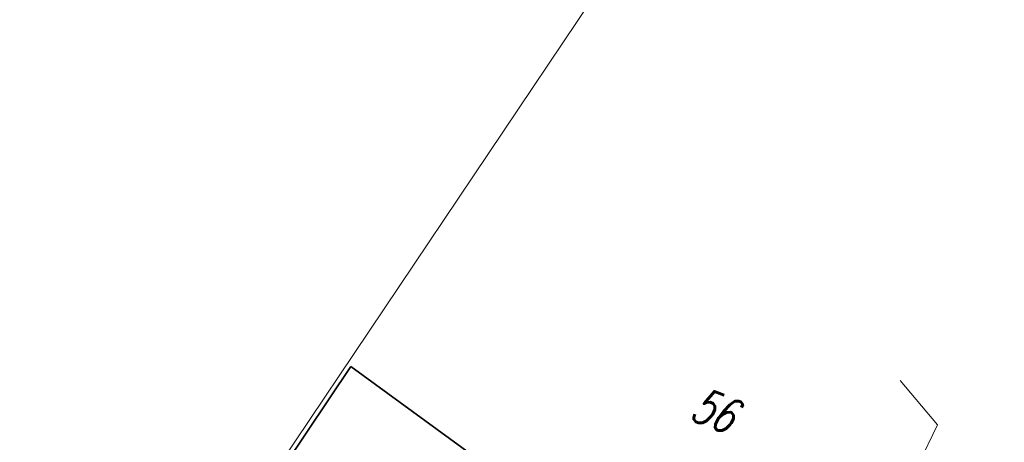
# Model space of a CAD drawing. Header units: metres. Extents: x -712710 to 14443962, y 4588557 to 14849904.
# Tile 140 of 256: x 7505272 to 7505307, y 5888634 to 5888649. Entities that reach past the tile are written whole.
import ezdxf
from ezdxf.enums import TextEntityAlignment as Align

# ---------------------------------------------------------------- set-up
doc = ezdxf.new("R2010")
doc.units = ezdxf.units.M
doc.header["$MEASUREMENT"] = 0
doc.header["$XCLIPFRAME"] = 2
for name, pattern in [('1', [0, 0]), ('4_1', [0]), ('4_SUPW_01', [0])]:
    doc.linetypes.add(name, pattern=pattern)
doc.layers.get('Defpoints').update_dxf_attribs({"linetype": 'CONTINUOUS'})
doc.layers.add('#RAMKA 2', color=133, linetype='1', lineweight=60, plot=False)
for name, color, linetype, lineweight in [('Dzialki', 7, '1', 13), ('EADTD_T_0', 7, 'CONTINUOUS', 25), ('KTOK_L_4', 7, 'CONTINUOUS', 35), ('SUPW_L_0', 5, '4_SUPW_01', 18)]:
    doc.layers.add(name, color=color, linetype=linetype, lineweight=lineweight)
doc.styles.get("Standard").update_dxf_attribs({"font": 'Simplex.SHX', "width": 0.75})
doc.dimstyles.new('RAMA', dxfattribs={"dimtxt": 20, "dimasz": 1, "dimexe": 1, "dimexo": 1, "dimgap": 1, "dimtad": 1, "dimlfac": 2, "dimtxsty": 'Standard', "dimcen": 2.5, "dimadec": 0, "dimazin": 0, "dimtfac": 1, "dimtmove": 0, "dimatfit": 3, "dimfxl": 1, "dimarcsym": 0})
picture_1 = doc.add_image_def('image3.tif', size_in_pixel=(4960, 3507))

# ---------------------------------------------------------------- blocks, each defined once
blk = doc.blocks.new('*D479')
at = {"layer": '#RAMKA 2', "color": 0, "lineweight": -2}
for p, q in [((7505301.435, 5888733.551), (7505271.572, 5888754.419)), ((7504957.922, 5888303.835), (7505271.819, 5888753.026)), ((7504986.392, 5888282.72), (7504956.53, 5888303.588))]:
    blk.add_line(p, q, dxfattribs=at)
at = {"layer": '#RAMKA 2', "color": 0}
for points in [[(7505271.956, 5888752.931), (7505271.683, 5888753.122), (7505272.392, 5888753.846)], [(7504957.786, 5888303.93), (7504958.059, 5888303.739), (7504957.349, 5888303.015)]]:
    blk.add_solid(points, dxfattribs=at)
at = {"layer": 'Defpoints', "color": 0}
for p in [(7505272.392, 5888753.846), (7505302.254, 5888732.978), (7504987.212, 5888282.147)]:
    blk.add_point(p, dxfattribs=at)
at = {"layer": '#RAMKA 2', "color": 0, "insert": (7505114.871, 5888528.431), "char_height": 20, "attachment_point": 5, "rotation": 55.054}
blk.add_mtext('1100', dxfattribs=at)

msp = doc.modelspace()

# ---------------------------------------------------------------- linework, layer by layer
at = {"layer": 'Dzialki'}
msp.add_line((7505319.69, 5888690.26), (7505272.73, 5888620.38), dxfattribs=at)
at = {"layer": 'KTOK_L_4'}
for p, q in [((7505278.84, 5888629.189), (7505283.837, 5888636.62)), ((7505283.837, 5888636.62), (7505289.95167, 5888632.17433))]:
    msp.add_line(p, q, dxfattribs=at)
at = {"layer": 'SUPW_L_0', "linetype": '4_SUPW_01'}
for q in [(7505303.43193, 5888636.13057), (7505299.89252, 5888624.5742)]:
    msp.add_line((7505304.7632, 5888634.54969), q, dxfattribs=at)
at = {"layer": 'SUPW_L_0', "linetype": '4_1'}
for p, q in [((7505303.43193, 5888636.13057), (7505304.7632, 5888634.54969)), ((7505304.7632, 5888634.54969), (7505299.89252, 5888624.5742))]:
    msp.add_line(p, q, dxfattribs=at)

# ---------------------------------------------------------------- texts
at = {"layer": 'EADTD_T_0', "oblique": 15, "width": 0.7}
msp.add_text('56', height=1.25, rotation=338.51, dxfattribs=at).set_placement((7505296.55689, 5888634.48961), align=Align.CENTER)

# ---------------------------------------------------------------- dimensions: what is measured, and where the dimension line sits
at = {"layer": '#RAMKA 2'}
dim = msp.add_aligned_dim(p1=(7504987.21187, 5888282.14723), p2=(7505302.25434, 5888732.97784), distance=36.43124, dimstyle='RAMA', dxfattribs=at)
dim.commit()
dim.dimension.update_dxf_attribs({"geometry": '*D479', "text_midpoint": (7505114.87071, 5888528.43051)})

# ---------------------------------------------------------------- pictures from other files: only their frames are drawn
image = msp.add_image(picture_1, insert=(7505489.25948, 5888609.65149), size_in_units=(208.61017, 147.49917), rotation=146.729536, dxfattribs=at)
image.set_boundary_path([(2561.92523, 3506.5), (2564.1018, 2377.90216), (3495.5374, 2380.7452), (3515.66086, -0.5), (4959.5, -0.5), (4959.5, 3506.5), (2561.92523, 3506.5)])

doc.saveas('drawing.dxf')
